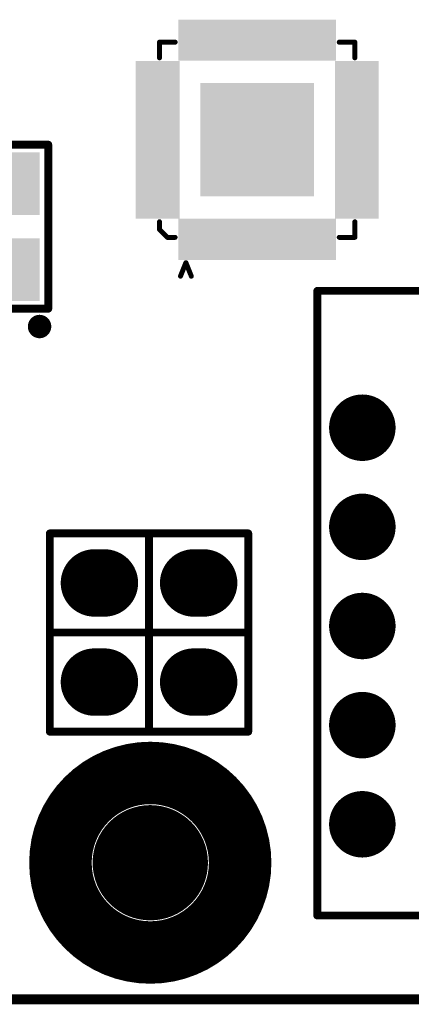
# Model space of a CAD drawing. Header units: millimetres. Extents: x 33.87 to 37.32, y 19.03 to 21.28.
# Tile 16 of 19: x 36.17 to 36.56, y 19.07 to 20.06. Entities that reach past the tile are written whole.
import ezdxf

# ---------------------------------------------------------------- set-up
doc = ezdxf.new("R2010")
doc.units = ezdxf.units.MM
doc.header["$MEASUREMENT"] = 0
for name, color, linetype in [('KeepOutLayer', 6, 'Continuous'), ('MidLayer1', 16, 'Continuous'), ('MidLayer2', 76, 'Continuous'), ('MidLayer3', 90, 'Continuous'), ('MidLayer4', 156, 'Continuous'), ('MidLayer5', 130, 'Continuous'), ('MidLayer6', 216, 'Continuous'), ('MultiLayer', 9, 'Continuous'), ('TopLayer', 1, 'Continuous'), ('TopOverlay', 2, 'Continuous'), ('TopPaste', 8, 'Continuous'), ('TopSolder', 216, 'Continuous')]:
    doc.layers.add(name, color=color, linetype=linetype)

# ---------------------------------------------------------------- blocks, each defined once
blk = doc.blocks.new('SMD_3225_4P_1')
at = {"layer": 'TopLayer'}
for points in [[(-0.07087, 0.00886), (-0.01575, 0.00886), (-0.07087, 0.05413), (-0.01575, 0.05413)], [(0.01575, 0.00886), (0.07087, 0.00886), (0.01575, 0.05413), (0.07087, 0.05413)], [(-0.07087, -0.05413), (-0.01575, -0.05413), (-0.07087, -0.00886), (-0.01575, -0.00886)], [(0.01575, -0.05413), (0.07087, -0.05413), (0.01575, -0.00886), (0.07087, -0.00886)]]:
    blk.add_solid(points, dxfattribs=at)
at = {"layer": 'TopOverlay', "const_width": 0.008}
for points in [[(-0.08268, 0.06693), (0.08268, 0.06693)], [(-0.08268, 0.06693), (-0.08268, -0.06693)], [(0.08268, 0.06693), (0.08268, -0.06693)], [(-0.08268, -0.06693), (0.08268, -0.06693)]]:
    blk.add_lwpolyline(points, dxfattribs=at)
at = {"layer": 'TopOverlay'}
for points, const_width in [([(-0.08468, 0.06693, 1), (-0.08068, 0.06693, 1)], 0.004), ([(-0.08468, 0.06693, 1), (-0.08068, 0.06693, 1)], 0.004), ([(0.08068, 0.06693, 1), (0.08468, 0.06693, 1)], 0.004), ([(0.08068, 0.06693, 1), (0.08468, 0.06693, 1)], 0.004), ([(-0.09476, -0.05819, 1), (-0.10657, -0.05819, 1)], 0.01181), ([(-0.10953, -0.05819, 1), (-0.10362, -0.05819, 1)], 0.00591), ([(-0.09772, -0.05819, 1), (-0.09181, -0.05819, 1)], 0.00591), ([(-0.08468, -0.06693, 1), (-0.08068, -0.06693, 1)], 0.004), ([(-0.08468, -0.06693, 1), (-0.08068, -0.06693, 1)], 0.004), ([(0.08068, -0.06693, 1), (0.08468, -0.06693, 1)], 0.004), ([(0.08068, -0.06693, 1), (0.08468, -0.06693, 1)], 0.004)]:
    blk.add_lwpolyline(points, format="xyb", close=True, dxfattribs=dict(at, const_width=const_width))
at = {"layer": 'TopPaste'}
for points in [[(-0.07087, 0.00886), (-0.01575, 0.00886), (-0.07087, 0.05413), (-0.01575, 0.05413)], [(0.01575, 0.00886), (0.07087, 0.00886), (0.01575, 0.05413), (0.07087, 0.05413)], [(-0.07087, -0.05413), (-0.01575, -0.05413), (-0.07087, -0.00886), (-0.01575, -0.00886)], [(0.01575, -0.05413), (0.07087, -0.05413), (0.01575, -0.00886), (0.07087, -0.00886)]]:
    blk.add_solid(points, dxfattribs=at)
at = {"layer": 'TopSolder'}
for points in [[(-0.07487, 0.00486), (-0.01175, 0.00486), (-0.07487, 0.05813), (-0.01175, 0.05813)], [(0.01175, 0.00486), (0.07487, 0.00486), (0.01175, 0.05813), (0.07487, 0.05813)], [(-0.07487, -0.05813), (-0.01175, -0.05813), (-0.07487, -0.00486), (-0.01175, -0.00486)], [(0.01175, -0.05813), (0.07487, -0.05813), (0.01175, -0.00486), (0.07487, -0.00486)]]:
    blk.add_solid(points, dxfattribs=at)
blk = doc.blocks.new('RJ45____POE_10')
at = {"layer": 'MidLayer1', "const_width": 0.02953}
for points in [[(-0.23976, -0.07, 1), (-0.21024, -0.07, 1)], [(-0.13976, -0.07, 1), (-0.11024, -0.07, 1)], [(-0.03976, -0.07, 1), (-0.01024, -0.07, 1)], [(0.06024, -0.07, 1), (0.08976, -0.07, 1)], [(0.16024, -0.07, 1), (0.18976, -0.07, 1)]]:
    blk.add_lwpolyline(points, format="xyb", close=True, dxfattribs=at)
at = {"layer": 'MidLayer2', "const_width": 0.02953}
for points in [[(-0.23976, -0.07, 1), (-0.21024, -0.07, 1)], [(-0.13976, -0.07, 1), (-0.11024, -0.07, 1)], [(-0.03976, -0.07, 1), (-0.01024, -0.07, 1)], [(0.06024, -0.07, 1), (0.08976, -0.07, 1)], [(0.16024, -0.07, 1), (0.18976, -0.07, 1)]]:
    blk.add_lwpolyline(points, format="xyb", close=True, dxfattribs=at)
at = {"layer": 'MidLayer3', "const_width": 0.02953}
for points in [[(-0.23976, -0.07, 1), (-0.21024, -0.07, 1)], [(-0.13976, -0.07, 1), (-0.11024, -0.07, 1)], [(-0.03976, -0.07, 1), (-0.01024, -0.07, 1)], [(0.06024, -0.07, 1), (0.08976, -0.07, 1)], [(0.16024, -0.07, 1), (0.18976, -0.07, 1)]]:
    blk.add_lwpolyline(points, format="xyb", close=True, dxfattribs=at)
at = {"layer": 'MidLayer4', "const_width": 0.02953}
for points in [[(-0.23976, -0.07, 1), (-0.21024, -0.07, 1)], [(-0.13976, -0.07, 1), (-0.11024, -0.07, 1)], [(-0.03976, -0.07, 1), (-0.01024, -0.07, 1)], [(0.06024, -0.07, 1), (0.08976, -0.07, 1)], [(0.16024, -0.07, 1), (0.18976, -0.07, 1)]]:
    blk.add_lwpolyline(points, format="xyb", close=True, dxfattribs=at)
at = {"layer": 'MidLayer5', "const_width": 0.02953}
for points in [[(-0.23976, -0.07, 1), (-0.21024, -0.07, 1)], [(-0.13976, -0.07, 1), (-0.11024, -0.07, 1)], [(-0.03976, -0.07, 1), (-0.01024, -0.07, 1)], [(0.06024, -0.07, 1), (0.08976, -0.07, 1)], [(0.16024, -0.07, 1), (0.18976, -0.07, 1)]]:
    blk.add_lwpolyline(points, format="xyb", close=True, dxfattribs=at)
at = {"layer": 'MidLayer6', "const_width": 0.02953}
for points in [[(-0.23976, -0.07, 1), (-0.21024, -0.07, 1)], [(-0.13976, -0.07, 1), (-0.11024, -0.07, 1)], [(-0.03976, -0.07, 1), (-0.01024, -0.07, 1)], [(0.06024, -0.07, 1), (0.08976, -0.07, 1)], [(0.16024, -0.07, 1), (0.18976, -0.07, 1)]]:
    blk.add_lwpolyline(points, format="xyb", close=True, dxfattribs=at)
at = {"layer": 'MultiLayer', "const_width": 0.02953}
for points in [[(-0.23976, -0.07, 1), (-0.21024, -0.07, 1)], [(-0.13976, -0.07, 1), (-0.11024, -0.07, 1)], [(-0.03976, -0.07, 1), (-0.01024, -0.07, 1)], [(0.06024, -0.07, 1), (0.08976, -0.07, 1)], [(0.16024, -0.07, 1), (0.18976, -0.07, 1)]]:
    blk.add_lwpolyline(points, format="xyb", close=True, dxfattribs=at)
at = {"layer": 'TopLayer', "const_width": 0.02953}
for points in [[(-0.23976, -0.07, 1), (-0.21024, -0.07, 1)], [(-0.13976, -0.07, 1), (-0.11024, -0.07, 1)], [(-0.03976, -0.07, 1), (-0.01024, -0.07, 1)], [(0.06024, -0.07, 1), (0.08976, -0.07, 1)], [(0.16024, -0.07, 1), (0.18976, -0.07, 1)]]:
    blk.add_lwpolyline(points, format="xyb", close=True, dxfattribs=at)
at = {"layer": 'TopOverlay', "const_width": 0.00787}
for points in [[(-0.317, -0.02459), (-0.317, -0.55547)], [(0.313, -0.02459), (-0.317, -0.02459)], [(0.313, -0.02459), (0.313, -0.54447)]]:
    blk.add_lwpolyline(points, dxfattribs=at)
at = {"layer": 'TopOverlay', "const_width": 0.00394}
for points in [[(-0.31897, -0.02459, 1), (-0.31503, -0.02459, 1)], [(-0.31897, -0.02459, 1), (-0.31503, -0.02459, 1)], [(0.31103, -0.02459, 1), (0.31497, -0.02459, 1)], [(0.31103, -0.02459, 1), (0.31497, -0.02459, 1)]]:
    blk.add_lwpolyline(points, format="xyb", close=True, dxfattribs=at)
at = {"layer": 'TopSolder', "const_width": 0.03353}
for points in [[(-0.24176, -0.07, 1), (-0.20824, -0.07, 1)], [(-0.14176, -0.07, 1), (-0.10824, -0.07, 1)], [(-0.04176, -0.07, 1), (-0.00824, -0.07, 1)], [(0.05824, -0.07, 1), (0.09176, -0.07, 1)], [(0.15824, -0.07, 1), (0.19176, -0.07, 1)]]:
    blk.add_lwpolyline(points, format="xyb", close=True, dxfattribs=at)
blk = doc.blocks.new('H______2_2_32')
at = {"layer": 'MidLayer1', "const_width": 0.06}
for points in [[(-0.005, 0), (0.005, 0)], [(0.095, 0), (0.105, 0)], [(-0.005, -0.1), (0.005, -0.1)], [(0.095, -0.1), (0.105, -0.1)]]:
    blk.add_lwpolyline(points, dxfattribs=at)
at = {"layer": 'MidLayer1', "const_width": 0.03}
for points in [[(-0.02, 0, 1), (0.01, 0, 1)], [(-0.01, 0, 1), (0.02, 0, 1)], [(0.08, 0, 1), (0.11, 0, 1)], [(0.09, 0, 1), (0.12, 0, 1)], [(-0.02, -0.1, 1), (0.01, -0.1, 1)], [(-0.01, -0.1, 1), (0.02, -0.1, 1)], [(0.08, -0.1, 1), (0.11, -0.1, 1)], [(0.09, -0.1, 1), (0.12, -0.1, 1)]]:
    blk.add_lwpolyline(points, format="xyb", close=True, dxfattribs=at)
at = {"layer": 'MidLayer2', "const_width": 0.06}
for points in [[(-0.005, 0), (0.005, 0)], [(0.095, 0), (0.105, 0)], [(-0.005, -0.1), (0.005, -0.1)], [(0.095, -0.1), (0.105, -0.1)]]:
    blk.add_lwpolyline(points, dxfattribs=at)
at = {"layer": 'MidLayer2', "const_width": 0.03}
for points in [[(-0.02, 0, 1), (0.01, 0, 1)], [(-0.01, 0, 1), (0.02, 0, 1)], [(0.08, 0, 1), (0.11, 0, 1)], [(0.09, 0, 1), (0.12, 0, 1)], [(-0.02, -0.1, 1), (0.01, -0.1, 1)], [(-0.01, -0.1, 1), (0.02, -0.1, 1)], [(0.08, -0.1, 1), (0.11, -0.1, 1)], [(0.09, -0.1, 1), (0.12, -0.1, 1)]]:
    blk.add_lwpolyline(points, format="xyb", close=True, dxfattribs=at)
at = {"layer": 'MidLayer3', "const_width": 0.06}
for points in [[(-0.005, 0), (0.005, 0)], [(0.095, 0), (0.105, 0)], [(-0.005, -0.1), (0.005, -0.1)], [(0.095, -0.1), (0.105, -0.1)]]:
    blk.add_lwpolyline(points, dxfattribs=at)
at = {"layer": 'MidLayer3', "const_width": 0.03}
for points in [[(-0.02, 0, 1), (0.01, 0, 1)], [(-0.01, 0, 1), (0.02, 0, 1)], [(0.08, 0, 1), (0.11, 0, 1)], [(0.09, 0, 1), (0.12, 0, 1)], [(-0.02, -0.1, 1), (0.01, -0.1, 1)], [(-0.01, -0.1, 1), (0.02, -0.1, 1)], [(0.08, -0.1, 1), (0.11, -0.1, 1)], [(0.09, -0.1, 1), (0.12, -0.1, 1)]]:
    blk.add_lwpolyline(points, format="xyb", close=True, dxfattribs=at)
at = {"layer": 'MidLayer4', "const_width": 0.06}
for points in [[(-0.005, 0), (0.005, 0)], [(0.095, 0), (0.105, 0)], [(-0.005, -0.1), (0.005, -0.1)], [(0.095, -0.1), (0.105, -0.1)]]:
    blk.add_lwpolyline(points, dxfattribs=at)
at = {"layer": 'MidLayer4', "const_width": 0.03}
for points in [[(-0.02, 0, 1), (0.01, 0, 1)], [(-0.01, 0, 1), (0.02, 0, 1)], [(0.08, 0, 1), (0.11, 0, 1)], [(0.09, 0, 1), (0.12, 0, 1)], [(-0.02, -0.1, 1), (0.01, -0.1, 1)], [(-0.01, -0.1, 1), (0.02, -0.1, 1)], [(0.08, -0.1, 1), (0.11, -0.1, 1)], [(0.09, -0.1, 1), (0.12, -0.1, 1)]]:
    blk.add_lwpolyline(points, format="xyb", close=True, dxfattribs=at)
at = {"layer": 'MidLayer5', "const_width": 0.06}
for points in [[(-0.005, 0), (0.005, 0)], [(0.095, 0), (0.105, 0)], [(-0.005, -0.1), (0.005, -0.1)], [(0.095, -0.1), (0.105, -0.1)]]:
    blk.add_lwpolyline(points, dxfattribs=at)
at = {"layer": 'MidLayer5', "const_width": 0.03}
for points in [[(-0.02, 0, 1), (0.01, 0, 1)], [(-0.01, 0, 1), (0.02, 0, 1)], [(0.08, 0, 1), (0.11, 0, 1)], [(0.09, 0, 1), (0.12, 0, 1)], [(-0.02, -0.1, 1), (0.01, -0.1, 1)], [(-0.01, -0.1, 1), (0.02, -0.1, 1)], [(0.08, -0.1, 1), (0.11, -0.1, 1)], [(0.09, -0.1, 1), (0.12, -0.1, 1)]]:
    blk.add_lwpolyline(points, format="xyb", close=True, dxfattribs=at)
at = {"layer": 'MidLayer6', "const_width": 0.06}
for points in [[(-0.005, 0), (0.005, 0)], [(0.095, 0), (0.105, 0)], [(-0.005, -0.1), (0.005, -0.1)], [(0.095, -0.1), (0.105, -0.1)]]:
    blk.add_lwpolyline(points, dxfattribs=at)
at = {"layer": 'MidLayer6', "const_width": 0.03}
for points in [[(-0.02, 0, 1), (0.01, 0, 1)], [(-0.01, 0, 1), (0.02, 0, 1)], [(0.08, 0, 1), (0.11, 0, 1)], [(0.09, 0, 1), (0.12, 0, 1)], [(-0.02, -0.1, 1), (0.01, -0.1, 1)], [(-0.01, -0.1, 1), (0.02, -0.1, 1)], [(0.08, -0.1, 1), (0.11, -0.1, 1)], [(0.09, -0.1, 1), (0.12, -0.1, 1)]]:
    blk.add_lwpolyline(points, format="xyb", close=True, dxfattribs=at)
at = {"layer": 'MultiLayer', "const_width": 0.06}
for points in [[(-0.005, 0), (0.005, 0)], [(0.095, 0), (0.105, 0)], [(-0.005, -0.1), (0.005, -0.1)], [(0.095, -0.1), (0.105, -0.1)]]:
    blk.add_lwpolyline(points, dxfattribs=at)
at = {"layer": 'MultiLayer', "const_width": 0.03}
for points in [[(-0.02, 0, 1), (0.01, 0, 1)], [(-0.01, 0, 1), (0.02, 0, 1)], [(0.08, 0, 1), (0.11, 0, 1)], [(0.09, 0, 1), (0.12, 0, 1)], [(-0.02, -0.1, 1), (0.01, -0.1, 1)], [(-0.01, -0.1, 1), (0.02, -0.1, 1)], [(0.08, -0.1, 1), (0.11, -0.1, 1)], [(0.09, -0.1, 1), (0.12, -0.1, 1)]]:
    blk.add_lwpolyline(points, format="xyb", close=True, dxfattribs=at)
at = {"layer": 'TopLayer', "const_width": 0.06}
for points in [[(-0.005, 0), (0.005, 0)], [(0.095, 0), (0.105, 0)], [(-0.005, -0.1), (0.005, -0.1)], [(0.095, -0.1), (0.105, -0.1)]]:
    blk.add_lwpolyline(points, dxfattribs=at)
at = {"layer": 'TopLayer', "const_width": 0.03}
for points in [[(-0.02, 0, 1), (0.01, 0, 1)], [(-0.01, 0, 1), (0.02, 0, 1)], [(0.08, 0, 1), (0.11, 0, 1)], [(0.09, 0, 1), (0.12, 0, 1)], [(-0.02, -0.1, 1), (0.01, -0.1, 1)], [(-0.01, -0.1, 1), (0.02, -0.1, 1)], [(0.08, -0.1, 1), (0.11, -0.1, 1)], [(0.09, -0.1, 1), (0.12, -0.1, 1)]]:
    blk.add_lwpolyline(points, format="xyb", close=True, dxfattribs=at)
at = {"layer": 'TopOverlay', "const_width": 0.00787}
for points in [[(-0.05, 0.05), (0.15, 0.05)], [(-0.05, -0.15), (-0.05, 0.05)], [(0.05, -0.15), (0.05, 0.05)], [(0.15, -0.15), (0.15, 0.05)], [(-0.05, -0.05), (0.15, -0.05)], [(-0.05, -0.15), (0.15, -0.15)]]:
    blk.add_lwpolyline(points, dxfattribs=at)
at = {"layer": 'TopOverlay', "const_width": 0.00394}
for points in [[(-0.05197, 0.05, 1), (-0.04803, 0.05, 1)], [(-0.05197, 0.05, 1), (-0.04803, 0.05, 1)], [(0.04803, 0.05, 1), (0.05197, 0.05, 1)], [(0.14803, 0.05, 1), (0.15197, 0.05, 1)], [(0.14803, 0.05, 1), (0.15197, 0.05, 1)], [(-0.05197, -0.05, 1), (-0.04803, -0.05, 1)], [(0.14803, -0.05, 1), (0.15197, -0.05, 1)], [(-0.05197, -0.15, 1), (-0.04803, -0.15, 1)], [(-0.05197, -0.15, 1), (-0.04803, -0.15, 1)], [(0.04803, -0.15, 1), (0.05197, -0.15, 1)], [(0.14803, -0.15, 1), (0.15197, -0.15, 1)], [(0.14803, -0.15, 1), (0.15197, -0.15, 1)]]:
    blk.add_lwpolyline(points, format="xyb", close=True, dxfattribs=at)
at = {"layer": 'TopSolder', "const_width": 0.068}
for points in [[(-0.005, 0), (0.005, 0)], [(0.095, 0), (0.105, 0)], [(-0.005, -0.1), (0.005, -0.1)], [(0.095, -0.1), (0.105, -0.1)]]:
    blk.add_lwpolyline(points, dxfattribs=at)
at = {"layer": 'TopSolder', "const_width": 0.034}
for points in [[(-0.022, 0, 1), (0.012, 0, 1)], [(-0.012, 0, 1), (0.022, 0, 1)], [(0.078, 0, 1), (0.112, 0, 1)], [(0.088, 0, 1), (0.122, 0, 1)], [(-0.022, -0.1, 1), (0.012, -0.1, 1)], [(-0.012, -0.1, 1), (0.022, -0.1, 1)], [(0.078, -0.1, 1), (0.112, -0.1, 1)], [(0.088, -0.1, 1), (0.122, -0.1, 1)]]:
    blk.add_lwpolyline(points, format="xyb", close=True, dxfattribs=at)
blk = doc.blocks.new('QFN40_5R00X5R00X0R90_T_49')
at = {"layer": 'TopLayer'}
for points in [[(-0.0756, 0.08228), (-0.06654, 0.08228), (-0.0756, 0.1185), (-0.06654, 0.1185)], [(-0.05984, 0.08228), (-0.05079, 0.08228), (-0.05984, 0.1185), (-0.05079, 0.1185)], [(-0.0441, 0.08228), (-0.03504, 0.08228), (-0.0441, 0.1185), (-0.03504, 0.1185)], [(-0.02834, 0.08228), (-0.01929, 0.08228), (-0.02834, 0.1185), (-0.01929, 0.1185)], [(-0.0126, 0.08228), (-0.00354, 0.08228), (-0.0126, 0.1185), (-0.00354, 0.1185)], [(0.00314, 0.08228), (0.0122, 0.08228), (0.00314, 0.1185), (0.0122, 0.1185)], [(0.01889, 0.08228), (0.02795, 0.08228), (0.01889, 0.1185), (0.02795, 0.1185)], [(0.03464, 0.08228), (0.0437, 0.08228), (0.03464, 0.1185), (0.0437, 0.1185)], [(0.05039, 0.08228), (0.05945, 0.08228), (0.05039, 0.1185), (0.05945, 0.1185)], [(0.06614, 0.08228), (0.0752, 0.08228), (0.06614, 0.1185), (0.0752, 0.1185)], [(-0.11732, 0.06634), (-0.08386, 0.06634), (-0.11732, 0.0754), (-0.08386, 0.0754)], [(0.08346, 0.06634), (0.11693, 0.06634), (0.08346, 0.0754), (0.11693, 0.0754)], [(-0.11732, 0.05059), (-0.08386, 0.05059), (-0.11732, 0.05965), (-0.08386, 0.05965)], [(0.08346, 0.05059), (0.11693, 0.05059), (0.08346, 0.05965), (0.11693, 0.05965)], [(-0.05335, -0.05315), (0.05295, -0.05315), (-0.05335, 0.05315), (0.05295, 0.05315)], [(-0.11732, 0.03484), (-0.08386, 0.03484), (-0.11732, 0.0439), (-0.08386, 0.0439)], [(0.08346, 0.03484), (0.11693, 0.03484), (0.08346, 0.0439), (0.11693, 0.0439)], [(-0.11732, 0.01909), (-0.08386, 0.01909), (-0.11732, 0.02815), (-0.08386, 0.02815)], [(0.08346, 0.01909), (0.11693, 0.01909), (0.08346, 0.02815), (0.11693, 0.02815)], [(-0.11732, 0.00334), (-0.08386, 0.00334), (-0.11732, 0.0124), (-0.08386, 0.0124)], [(0.08346, 0.00334), (0.11693, 0.00334), (0.08346, 0.0124), (0.11693, 0.0124)], [(-0.11732, -0.0124), (-0.08386, -0.0124), (-0.11732, -0.00334), (-0.08386, -0.00334)], [(0.08346, -0.0124), (0.11693, -0.0124), (0.08346, -0.00334), (0.11693, -0.00334)], [(-0.11732, -0.02815), (-0.08386, -0.02815), (-0.11732, -0.01909), (-0.08386, -0.01909)], [(0.08346, -0.02815), (0.11693, -0.02815), (0.08346, -0.01909), (0.11693, -0.01909)], [(-0.11732, -0.0439), (-0.08386, -0.0439), (-0.11732, -0.03484), (-0.08386, -0.03484)], [(0.08346, -0.0439), (0.11693, -0.0439), (0.08346, -0.03484), (0.11693, -0.03484)], [(-0.11732, -0.05965), (-0.08386, -0.05965), (-0.11732, -0.05059), (-0.08386, -0.05059)], [(0.08346, -0.05965), (0.11693, -0.05965), (0.08346, -0.05059), (0.11693, -0.05059)], [(-0.11732, -0.0754), (-0.08386, -0.0754), (-0.11732, -0.06634), (-0.08386, -0.06634)], [(0.08346, -0.0754), (0.11693, -0.0754), (0.08346, -0.06634), (0.11693, -0.06634)], [(-0.0756, -0.1185), (-0.06654, -0.1185), (-0.0756, -0.08228), (-0.06654, -0.08228)], [(-0.05984, -0.1185), (-0.05079, -0.1185), (-0.05984, -0.08228), (-0.05079, -0.08228)], [(-0.0441, -0.1185), (-0.03504, -0.1185), (-0.0441, -0.08228), (-0.03504, -0.08228)], [(-0.02834, -0.1185), (-0.01929, -0.1185), (-0.02834, -0.08228), (-0.01929, -0.08228)], [(-0.0126, -0.1185), (-0.00354, -0.1185), (-0.0126, -0.08228), (-0.00354, -0.08228)], [(0.00314, -0.1185), (0.0122, -0.1185), (0.00314, -0.08228), (0.0122, -0.08228)], [(0.01889, -0.1185), (0.02795, -0.1185), (0.01889, -0.08228), (0.02795, -0.08228)], [(0.03464, -0.1185), (0.0437, -0.1185), (0.03464, -0.08228), (0.0437, -0.08228)], [(0.05039, -0.1185), (0.05945, -0.1185), (0.05039, -0.08228), (0.05945, -0.08228)], [(0.06614, -0.1185), (0.0752, -0.1185), (0.06614, -0.08228), (0.0752, -0.08228)]]:
    blk.add_solid(points, dxfattribs=at)
at = {"layer": 'TopOverlay', "const_width": 0.005}
for points in [[(-0.09075, 0.09843), (-0.09863, 0.09055)], [(-0.09075, 0.09843), (-0.08288, 0.09843)], [(0.08248, 0.09843), (0.09823, 0.09843)], [(0.09823, 0.09843), (0.09823, 0.08268)], [(-0.09863, 0.09055), (-0.09863, 0.08268)], [(-0.1378, 0.07731), (-0.12414, 0.07185)], [(-0.12414, 0.07185), (-0.1378, 0.06639)], [(-0.09863, -0.08268), (-0.09863, -0.09843)], [(0.09823, -0.08268), (0.09823, -0.09843)], [(-0.09863, -0.09843), (-0.08288, -0.09843)], [(0.08248, -0.09843), (0.09823, -0.09843)]]:
    blk.add_lwpolyline(points, dxfattribs=at)
at = {"layer": 'TopOverlay', "const_width": 0.0025}
for points in [[(-0.092, 0.09843, 1), (-0.0895, 0.09843, 1)], [(-0.092, 0.09843, 1), (-0.0895, 0.09843, 1)], [(-0.08413, 0.09843, 1), (-0.08163, 0.09843, 1)], [(0.08123, 0.09843, 1), (0.08373, 0.09843, 1)], [(0.09698, 0.09843, 1), (0.09948, 0.09843, 1)], [(0.09698, 0.09843, 1), (0.09948, 0.09843, 1)], [(-0.09988, 0.09055, 1), (-0.09738, 0.09055, 1)], [(-0.09988, 0.09055, 1), (-0.09738, 0.09055, 1)], [(-0.13905, 0.07731, 1), (-0.13655, 0.07731, 1)], [(-0.09988, 0.08268, 1), (-0.09738, 0.08268, 1)], [(0.09698, 0.08268, 1), (0.09948, 0.08268, 1)], [(-0.12539, 0.07185, 1), (-0.12289, 0.07185, 1)], [(-0.12539, 0.07185, 1), (-0.12289, 0.07185, 1)], [(-0.13905, 0.06639, 1), (-0.13655, 0.06639, 1)], [(-0.09988, -0.08268, 1), (-0.09738, -0.08268, 1)], [(0.09698, -0.08268, 1), (0.09948, -0.08268, 1)], [(-0.09988, -0.09843, 1), (-0.09738, -0.09843, 1)], [(-0.09988, -0.09843, 1), (-0.09738, -0.09843, 1)], [(-0.08413, -0.09843, 1), (-0.08163, -0.09843, 1)], [(0.08123, -0.09843, 1), (0.08373, -0.09843, 1)], [(0.09698, -0.09843, 1), (0.09948, -0.09843, 1)], [(0.09698, -0.09843, 1), (0.09948, -0.09843, 1)]]:
    blk.add_lwpolyline(points, format="xyb", close=True, dxfattribs=at)
at = {"layer": 'TopPaste'}
for points in [[(-0.0756, 0.08228), (-0.06654, 0.08228), (-0.0756, 0.1185), (-0.06654, 0.1185)], [(-0.05984, 0.08228), (-0.05079, 0.08228), (-0.05984, 0.1185), (-0.05079, 0.1185)], [(-0.0441, 0.08228), (-0.03504, 0.08228), (-0.0441, 0.1185), (-0.03504, 0.1185)], [(-0.02834, 0.08228), (-0.01929, 0.08228), (-0.02834, 0.1185), (-0.01929, 0.1185)], [(-0.0126, 0.08228), (-0.00354, 0.08228), (-0.0126, 0.1185), (-0.00354, 0.1185)], [(0.00314, 0.08228), (0.0122, 0.08228), (0.00314, 0.1185), (0.0122, 0.1185)], [(0.01889, 0.08228), (0.02795, 0.08228), (0.01889, 0.1185), (0.02795, 0.1185)], [(0.03464, 0.08228), (0.0437, 0.08228), (0.03464, 0.1185), (0.0437, 0.1185)], [(0.05039, 0.08228), (0.05945, 0.08228), (0.05039, 0.1185), (0.05945, 0.1185)], [(0.06614, 0.08228), (0.0752, 0.08228), (0.06614, 0.1185), (0.0752, 0.1185)], [(-0.11732, 0.06634), (-0.08386, 0.06634), (-0.11732, 0.0754), (-0.08386, 0.0754)], [(0.08346, 0.06634), (0.11693, 0.06634), (0.08346, 0.0754), (0.11693, 0.0754)], [(-0.11732, 0.05059), (-0.08386, 0.05059), (-0.11732, 0.05965), (-0.08386, 0.05965)], [(0.08346, 0.05059), (0.11693, 0.05059), (0.08346, 0.05965), (0.11693, 0.05965)], [(-0.05335, -0.05315), (0.05295, -0.05315), (-0.05335, 0.05315), (0.05295, 0.05315)], [(-0.11732, 0.03484), (-0.08386, 0.03484), (-0.11732, 0.0439), (-0.08386, 0.0439)], [(0.08346, 0.03484), (0.11693, 0.03484), (0.08346, 0.0439), (0.11693, 0.0439)], [(-0.11732, 0.01909), (-0.08386, 0.01909), (-0.11732, 0.02815), (-0.08386, 0.02815)], [(0.08346, 0.01909), (0.11693, 0.01909), (0.08346, 0.02815), (0.11693, 0.02815)], [(-0.11732, 0.00334), (-0.08386, 0.00334), (-0.11732, 0.0124), (-0.08386, 0.0124)], [(0.08346, 0.00334), (0.11693, 0.00334), (0.08346, 0.0124), (0.11693, 0.0124)], [(-0.11732, -0.0124), (-0.08386, -0.0124), (-0.11732, -0.00334), (-0.08386, -0.00334)], [(0.08346, -0.0124), (0.11693, -0.0124), (0.08346, -0.00334), (0.11693, -0.00334)], [(-0.11732, -0.02815), (-0.08386, -0.02815), (-0.11732, -0.01909), (-0.08386, -0.01909)], [(0.08346, -0.02815), (0.11693, -0.02815), (0.08346, -0.01909), (0.11693, -0.01909)], [(-0.11732, -0.0439), (-0.08386, -0.0439), (-0.11732, -0.03484), (-0.08386, -0.03484)], [(0.08346, -0.0439), (0.11693, -0.0439), (0.08346, -0.03484), (0.11693, -0.03484)], [(-0.11732, -0.05965), (-0.08386, -0.05965), (-0.11732, -0.05059), (-0.08386, -0.05059)], [(0.08346, -0.05965), (0.11693, -0.05965), (0.08346, -0.05059), (0.11693, -0.05059)], [(-0.11732, -0.0754), (-0.08386, -0.0754), (-0.11732, -0.06634), (-0.08386, -0.06634)], [(0.08346, -0.0754), (0.11693, -0.0754), (0.08346, -0.06634), (0.11693, -0.06634)], [(-0.0756, -0.1185), (-0.06654, -0.1185), (-0.0756, -0.08228), (-0.06654, -0.08228)], [(-0.05984, -0.1185), (-0.05079, -0.1185), (-0.05984, -0.08228), (-0.05079, -0.08228)], [(-0.0441, -0.1185), (-0.03504, -0.1185), (-0.0441, -0.08228), (-0.03504, -0.08228)], [(-0.02834, -0.1185), (-0.01929, -0.1185), (-0.02834, -0.08228), (-0.01929, -0.08228)], [(-0.0126, -0.1185), (-0.00354, -0.1185), (-0.0126, -0.08228), (-0.00354, -0.08228)], [(0.00314, -0.1185), (0.0122, -0.1185), (0.00314, -0.08228), (0.0122, -0.08228)], [(0.01889, -0.1185), (0.02795, -0.1185), (0.01889, -0.08228), (0.02795, -0.08228)], [(0.03464, -0.1185), (0.0437, -0.1185), (0.03464, -0.08228), (0.0437, -0.08228)], [(0.05039, -0.1185), (0.05945, -0.1185), (0.05039, -0.08228), (0.05945, -0.08228)], [(0.06614, -0.1185), (0.0752, -0.1185), (0.06614, -0.08228), (0.0752, -0.08228)]]:
    blk.add_solid(points, dxfattribs=at)
at = {"layer": 'TopSolder'}
for points in [[(-0.0796, 0.07828), (-0.06254, 0.07828), (-0.0796, 0.1225), (-0.06254, 0.1225)], [(-0.06384, 0.07828), (-0.04679, 0.07828), (-0.06384, 0.1225), (-0.04679, 0.1225)], [(-0.0481, 0.07828), (-0.03104, 0.07828), (-0.0481, 0.1225), (-0.03104, 0.1225)], [(-0.03234, 0.07828), (-0.01529, 0.07828), (-0.03234, 0.1225), (-0.01529, 0.1225)], [(-0.0166, 0.07828), (0.00046, 0.07828), (-0.0166, 0.1225), (0.00046, 0.1225)], [(-0.00086, 0.07828), (0.0162, 0.07828), (-0.00086, 0.1225), (0.0162, 0.1225)], [(0.01489, 0.07828), (0.03195, 0.07828), (0.01489, 0.1225), (0.03195, 0.1225)], [(0.03064, 0.07828), (0.0477, 0.07828), (0.03064, 0.1225), (0.0477, 0.1225)], [(0.04639, 0.07828), (0.06345, 0.07828), (0.04639, 0.1225), (0.06345, 0.1225)], [(0.06214, 0.07828), (0.0792, 0.07828), (0.06214, 0.1225), (0.0792, 0.1225)], [(-0.12132, 0.06234), (-0.07986, 0.06234), (-0.12132, 0.0794), (-0.07986, 0.0794)], [(0.07946, 0.06234), (0.12093, 0.06234), (0.07946, 0.0794), (0.12093, 0.0794)], [(-0.12132, 0.04659), (-0.07986, 0.04659), (-0.12132, 0.06365), (-0.07986, 0.06365)], [(0.07946, 0.04659), (0.12093, 0.04659), (0.07946, 0.06365), (0.12093, 0.06365)], [(-0.05735, -0.05715), (0.05695, -0.05715), (-0.05735, 0.05715), (0.05695, 0.05715)], [(-0.12132, 0.03084), (-0.07986, 0.03084), (-0.12132, 0.0479), (-0.07986, 0.0479)], [(0.07946, 0.03084), (0.12093, 0.03084), (0.07946, 0.0479), (0.12093, 0.0479)], [(-0.12132, 0.01509), (-0.07986, 0.01509), (-0.12132, 0.03215), (-0.07986, 0.03215)], [(0.07946, 0.01509), (0.12093, 0.01509), (0.07946, 0.03215), (0.12093, 0.03215)], [(-0.12132, -0.00066), (-0.07986, -0.00066), (-0.12132, 0.0164), (-0.07986, 0.0164)], [(0.07946, -0.00066), (0.12093, -0.00066), (0.07946, 0.0164), (0.12093, 0.0164)], [(-0.12132, -0.0164), (-0.07986, -0.0164), (-0.12132, 0.00066), (-0.07986, 0.00066)], [(0.07946, -0.0164), (0.12093, -0.0164), (0.07946, 0.00066), (0.12093, 0.00066)], [(-0.12132, -0.03215), (-0.07986, -0.03215), (-0.12132, -0.01509), (-0.07986, -0.01509)], [(0.07946, -0.03215), (0.12093, -0.03215), (0.07946, -0.01509), (0.12093, -0.01509)], [(-0.12132, -0.0479), (-0.07986, -0.0479), (-0.12132, -0.03084), (-0.07986, -0.03084)], [(0.07946, -0.0479), (0.12093, -0.0479), (0.07946, -0.03084), (0.12093, -0.03084)], [(-0.12132, -0.06365), (-0.07986, -0.06365), (-0.12132, -0.04659), (-0.07986, -0.04659)], [(0.07946, -0.06365), (0.12093, -0.06365), (0.07946, -0.04659), (0.12093, -0.04659)], [(-0.12132, -0.0794), (-0.07986, -0.0794), (-0.12132, -0.06234), (-0.07986, -0.06234)], [(0.07946, -0.0794), (0.12093, -0.0794), (0.07946, -0.06234), (0.12093, -0.06234)], [(-0.0796, -0.1225), (-0.06254, -0.1225), (-0.0796, -0.07828), (-0.06254, -0.07828)], [(-0.06384, -0.1225), (-0.04679, -0.1225), (-0.06384, -0.07828), (-0.04679, -0.07828)], [(-0.0481, -0.1225), (-0.03104, -0.1225), (-0.0481, -0.07828), (-0.03104, -0.07828)], [(-0.03234, -0.1225), (-0.01529, -0.1225), (-0.03234, -0.07828), (-0.01529, -0.07828)], [(-0.0166, -0.1225), (0.00046, -0.1225), (-0.0166, -0.07828), (0.00046, -0.07828)], [(-0.00086, -0.1225), (0.0162, -0.1225), (-0.00086, -0.07828), (0.0162, -0.07828)], [(0.01489, -0.1225), (0.03195, -0.1225), (0.01489, -0.07828), (0.03195, -0.07828)], [(0.03064, -0.1225), (0.0477, -0.1225), (0.03064, -0.07828), (0.0477, -0.07828)], [(0.04639, -0.1225), (0.06345, -0.1225), (0.04639, -0.07828), (0.06345, -0.07828)], [(0.06214, -0.1225), (0.0792, -0.1225), (0.06214, -0.07828), (0.0792, -0.07828)]]:
    blk.add_solid(points, dxfattribs=at)

msp = doc.modelspace()

# ---------------------------------------------------------------- linework, layer by layer
at = {"layer": 'KeepOutLayer', "const_width": 0.01}
msp.add_lwpolyline([(35.64707, 19.075), (37.08866, 19.075)], dxfattribs=at)
at = {"layer": 'MidLayer1', "const_width": 0.05413}
msp.add_lwpolyline([(36.27419, 19.2128, 1), (36.32833, 19.2128, 1)], format="xyb", close=True, dxfattribs=at)
at = {"layer": 'MidLayer2', "const_width": 0.05413}
msp.add_lwpolyline([(36.27419, 19.2128, 1), (36.32833, 19.2128, 1)], format="xyb", close=True, dxfattribs=at)
at = {"layer": 'MidLayer3', "const_width": 0.05413}
msp.add_lwpolyline([(36.27419, 19.2128, 1), (36.32833, 19.2128, 1)], format="xyb", close=True, dxfattribs=at)
at = {"layer": 'MidLayer4', "const_width": 0.05413}
msp.add_lwpolyline([(36.27419, 19.2128, 1), (36.32833, 19.2128, 1)], format="xyb", close=True, dxfattribs=at)
at = {"layer": 'MidLayer5', "const_width": 0.05413}
msp.add_lwpolyline([(36.27419, 19.2128, 1), (36.32833, 19.2128, 1)], format="xyb", close=True, dxfattribs=at)
at = {"layer": 'MidLayer6', "const_width": 0.05413}
msp.add_lwpolyline([(36.27419, 19.2128, 1), (36.32833, 19.2128, 1)], format="xyb", close=True, dxfattribs=at)
at = {"layer": 'MultiLayer', "const_width": 0.05413}
msp.add_lwpolyline([(36.27419, 19.2128, 1), (36.32833, 19.2128, 1)], format="xyb", close=True, dxfattribs=at)
at = {"layer": 'TopLayer', "const_width": 0.05413}
msp.add_lwpolyline([(36.27419, 19.2128, 1), (36.32833, 19.2128, 1)], format="xyb", close=True, dxfattribs=at)
at = {"layer": 'TopOverlay'}
for points, const_width in [([(36.39181, 19.2128, 1), (36.21071, 19.2128, 1)], 0.06299), ([(36.19496, 19.2128, 1), (36.22646, 19.2128, 1)], 0.0315), ([(36.37606, 19.2128, 1), (36.40756, 19.2128, 1)], 0.0315)]:
    msp.add_lwpolyline(points, format="xyb", close=True, dxfattribs=dict(at, const_width=const_width))
at = {"layer": 'TopSolder', "const_width": 0.05813}
msp.add_lwpolyline([(36.27219, 19.2128, 1), (36.33033, 19.2128, 1)], format="xyb", close=True, dxfattribs=at)

# ---------------------------------------------------------------- block references
at = {"rotation": 89.99999999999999}
for name, p in [('QFN40_5R00X5R00X0R90_T_49', (36.409, 19.9422)), ('SMD_3225_4P_1', (36.1315, 19.85431)), ('RJ45____POE_10', (36.44494, 19.47657))]:
    msp.add_blockref(name, p, dxfattribs=at)
msp.add_blockref('H______2_2_32', (36.25, 19.495))

doc.saveas('drawing.dxf')
